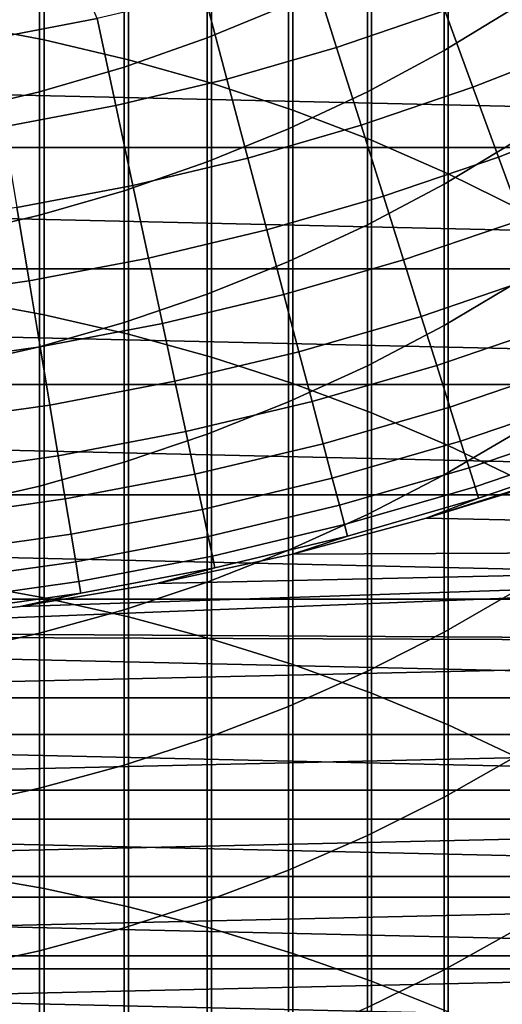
# Model space of a CAD drawing. Header units: metres. Extents: x -28 to 70, y -218 to 27.
# Tile 117 of 246: x 3.13 to 6.77, y -24.78 to -17.34. Entities that reach past the tile are written whole.
import ezdxf

# ---------------------------------------------------------------- set-up
doc = ezdxf.new("R2010")
doc.units = ezdxf.units.M
doc.layers.add('solid_10_261_002_XXX', color=7, linetype='CONTINUOUS')

msp = doc.modelspace()

# ---------------------------------------------------------------- linework, layer by layer
at = {"layer": 'solid_10_261_002_XXX'}
for points in [[(21.332174, -17.354755, -5), (-22.099781, -16.366096, -5), (-22.821917, -15.343076, -5), (22.099781, -16.366096, -5)], [(2.661086, -15.348822, 425.000336), (2.661086, -17.368933, 427.2854), (3.310761, -17.493061, 427.172607), (3.310761, -15.475986, 424.890961)], [(3.310761, -15.475986, 424.890961), (3.310761, -17.493061, 427.172607), (3.949999, -17.643982, 427.035461), (3.949999, -15.630595, 424.757996)], [(3.949999, -15.630595, 424.757996), (3.949999, -17.643982, 427.035461), (4.576783, -17.821217, 426.87442), (4.576783, -15.812163, 424.601837)], [(4.576783, -15.812163, 424.601837), (4.576783, -17.821217, 426.87442), (5.189138, -18.024208, 426.689941), (5.189138, -16.020117, 424.423004)], [(5.189138, -16.020117, 424.423004), (5.189138, -18.024208, 426.689941), (5.785134, -18.252317, 426.482666), (5.785134, -16.253801, 424.222046)], [(5.785134, -16.253801, 424.222046), (5.785134, -18.252317, 426.482666), (6.362891, -18.504822, 426.253235), (6.362891, -16.51248, 423.999573)], [(6.891044, -16.282497, 385.876373), (6.891044, -17.233597, 388.150513), (6.332219, -17.57423, 388.002563), (6.332219, -16.627045, 385.737762)], [(20.520069, -18.307835, -5), (-21.332174, -17.354755, -5), (-22.099781, -16.366096, -5), (21.332174, -17.354755, -5)], [(5.156505, -16.347614, 383.223358), (5.156505, -17.226223, 385.496735), (4.543321, -17.478964, 385.395081), (4.543321, -16.603039, 383.128632)], [(6.362891, -16.51248, 423.999573), (6.362891, -18.504822, 426.253235), (6.920588, -18.78093, 426.00235), (6.920588, -16.795338, 423.756317)], [(2.895965, -17.48745, 160.683807), (3.712458, -17.332489, 160.683807), (3.422075, -16.652008, 162.026337), (2.999136, -16.733355, 162.026337)], [(4.543321, -16.603039, 383.128632), (4.543321, -17.478964, 385.395081), (3.915814, -17.699377, 385.306396), (3.915814, -16.82579, 383.046021)], [(5.520988, -17.550182, 159.312195), (6.337537, -17.272112, 159.312195), (6.105887, -16.640783, 160.683807), (5.319185, -16.908689, 160.683807)], [(6.332219, -16.627045, 385.737762), (6.332219, -17.57423, 388.002563), (5.753431, -17.885559, 387.86734), (5.753431, -16.941952, 385.611084)], [(3.915814, -16.82579, 383.046021), (3.915814, -17.699377, 385.306396), (3.275962, -17.886768, 385.231018), (3.275962, -17.015171, 382.9758)], [(4.692303, -17.789675, 159.312195), (5.520988, -17.550182, 159.312195), (5.319185, -16.908689, 160.683807), (4.520791, -17.139427, 160.683807)], [(5.753431, -16.941952, 385.611084), (5.753431, -17.885559, 387.86734), (5.156505, -18.166601, 387.74527), (5.156505, -17.226223, 385.496735)], [(6.550261, -17.851864, 157.914993), (7.379819, -17.525217, 157.914993), (7.140154, -16.956074, 159.312195), (6.337537, -17.272112, 159.312195)], [(3.275962, -17.015171, 382.9758), (3.275962, -17.886768, 385.231018), (2.625782, -18.040546, 385.169159), (2.625782, -17.17058, 382.918152)], [(3.853304, -17.990061, 159.312195), (4.692303, -17.789675, 159.312195), (4.520791, -17.139427, 160.683807), (3.712458, -17.332489, 160.683807)], [(5.156505, -17.226223, 385.496735), (5.156505, -18.166601, 387.74527), (4.543321, -18.416471, 387.636719), (4.543321, -17.478964, 385.395081)], [(6.891044, -17.233597, 388.150513), (6.891044, -18.24646, 390.397858), (6.332219, -18.582926, 390.240662), (6.332219, -17.57423, 388.002563)], [(3.005834, -18.1509, 159.312195), (3.853304, -17.990061, 159.312195), (3.712458, -17.332489, 160.683807), (2.895965, -17.48745, 160.683807)], [(5.706304, -18.139267, 157.914993), (6.550261, -17.851864, 157.914993), (6.337537, -17.272112, 159.312195), (5.520988, -17.550182, 159.312195)], [(20.520069, -18.307835, -5), (-20.520069, -18.307835, -5), (-21.332174, -17.354755, -5)], [(2.661086, -17.368933, 427.2854), (2.661086, -19.450706, 429.514435), (3.310761, -19.571709, 429.398285), (3.310761, -17.493061, 427.172607)], [(4.543321, -17.478964, 385.395081), (4.543321, -18.416471, 387.636719), (3.915814, -18.63438, 387.542084), (3.915814, -17.699377, 385.306396)], [(3.310761, -17.493061, 427.172607), (3.310761, -19.571709, 429.398285), (3.949999, -19.718826, 429.25708), (3.949999, -17.643982, 427.035461)], [(4.849804, -18.386797, 157.914993), (5.706304, -18.139267, 157.914993), (5.520988, -17.550182, 159.312195), (4.692303, -17.789675, 159.312195)], [(6.743725, -18.379122, 156.494385), (7.597784, -18.042828, 156.494385), (7.379819, -17.525217, 157.914993), (6.550261, -17.851864, 157.914993)], [(6.332219, -17.57423, 388.002563), (6.332219, -18.582926, 390.240662), (5.753431, -18.890444, 390.096954), (5.753431, -17.885559, 387.86734)], [(3.915814, -17.699377, 385.306396), (3.915814, -18.63438, 387.542084), (3.275962, -18.819643, 387.461609), (3.275962, -17.886768, 385.231018)], [(3.949999, -17.643982, 427.035461), (3.949999, -19.718826, 429.25708), (4.576783, -19.891596, 429.091248), (4.576783, -17.821217, 426.87442)], [(3.982643, -18.59391, 157.914993), (4.849804, -18.386797, 157.914993), (4.692303, -17.789675, 159.312195), (3.853304, -17.990061, 159.312195)], [(4.576783, -17.821217, 426.87442), (4.576783, -19.891596, 429.091248), (5.189138, -20.089474, 428.901306), (5.189138, -18.024208, 426.689941)], [(5.874842, -18.675014, 156.494385), (6.743725, -18.379122, 156.494385), (6.550261, -17.851864, 157.914993), (5.706304, -18.139267, 157.914993)], [(3.275962, -17.886768, 385.231018), (3.275962, -18.819643, 387.461609), (2.625782, -18.971672, 387.395569), (2.625782, -18.040546, 385.169159)], [(5.753431, -17.885559, 387.86734), (5.753431, -18.890444, 390.096954), (5.156505, -19.168047, 389.967255), (5.156505, -18.166601, 387.74527)], [(3.106727, -18.760149, 157.914993), (3.982643, -18.59391, 157.914993), (3.853304, -17.990061, 159.312195), (3.005834, -18.1509, 159.312195)], [(5.189138, -18.024208, 426.689941), (5.189138, -20.089474, 428.901306), (5.785134, -20.311834, 428.687866), (5.785134, -18.252317, 426.482666)], [(6.917624, -18.85306, 155.052612), (7.793706, -18.508095, 155.052612), (7.597784, -18.042828, 156.494385), (6.743725, -18.379122, 156.494385)], [(4.993044, -18.929857, 156.494385), (5.874842, -18.675014, 156.494385), (5.706304, -18.139267, 157.914993), (4.849804, -18.386797, 157.914993)], [(5.156505, -18.166601, 387.74527), (5.156505, -19.168047, 389.967255), (4.543321, -19.414858, 389.851929), (4.543321, -18.416471, 387.636719)], [(5.785134, -18.252317, 426.482666), (5.785134, -20.311834, 428.687866), (6.362891, -20.55798, 428.45163), (6.362891, -18.504822, 426.253235)], [(6.891044, -18.24646, 390.397858), (6.891044, -19.32033, 392.616699), (6.332219, -19.652376, 392.450348), (6.332219, -18.582926, 390.240662)], [(19.665449, -19.222879, -5), (-19.665449, -19.222879, -5), (-20.520069, -18.307835, -5)], [(20.520069, -18.307835, -5), (19.665449, -19.222879, -5), (-20.520069, -18.307835, -5)], [(6.026335, -19.156584, 155.052612), (6.917624, -18.85306, 155.052612), (6.743725, -18.379122, 156.494385), (5.874842, -18.675014, 156.494385)], [(4.543321, -18.416471, 387.636719), (4.543321, -19.414858, 389.851929), (3.915814, -19.6301, 389.751373), (3.915814, -18.63438, 387.542084)], [(4.100271, -19.143085, 156.494385), (4.993044, -18.929857, 156.494385), (4.849804, -18.386797, 157.914993), (3.982643, -18.59391, 157.914993)], [(6.362891, -18.504822, 426.253235), (6.362891, -20.55798, 428.45163), (6.920588, -20.827129, 428.193268), (6.920588, -18.78093, 426.00235)], [(3.198485, -19.314234, 156.494385), (4.100271, -19.143085, 156.494385), (3.982643, -18.59391, 157.914993), (3.106727, -18.760149, 157.914993)], [(6.332219, -18.582926, 390.240662), (6.332219, -19.652376, 392.450348), (5.753431, -19.955856, 392.298309), (5.753431, -18.890444, 390.096954)], [(3.915814, -18.63438, 387.542084), (3.915814, -19.6301, 389.751373), (3.275962, -19.813095, 389.665863), (3.275962, -18.819643, 387.461609)], [(5.121799, -19.417995, 155.052612), (6.026335, -19.156584, 155.052612), (5.874842, -18.675014, 156.494385), (4.993044, -18.929857, 156.494385)], [(2.289667, -19.442926, 156.494385), (3.198485, -19.314234, 156.494385), (3.106727, -18.760149, 157.914993), (2.223981, -18.885149, 157.914993)], [(3.275962, -18.819643, 387.461609), (3.275962, -19.813095, 389.665863), (2.625782, -19.963264, 389.595703), (2.625782, -18.971672, 387.395569)], [(5.753431, -18.890444, 390.096954), (5.753431, -19.955856, 392.298309), (5.156505, -20.229813, 392.161072), (5.156505, -19.168047, 389.967255)], [(6.160545, -19.583214, 153.591949), (7.071683, -19.27293, 153.591949), (6.917624, -18.85306, 155.052612), (6.026335, -19.156584, 155.052612)], [(4.206004, -19.636724, 155.052612), (5.121799, -19.417995, 155.052612), (4.993044, -18.929857, 156.494385), (4.100271, -19.143085, 156.494385)], [(3.280963, -19.812286, 155.052612), (4.206004, -19.636724, 155.052612), (4.100271, -19.143085, 156.494385), (3.198485, -19.314234, 156.494385)], [(5.156505, -19.168047, 389.967255), (5.156505, -20.229813, 392.161072), (4.543321, -20.473381, 392.039062), (4.543321, -19.414858, 389.851929)], [(5.235865, -19.850449, 153.591949), (6.160545, -19.583214, 153.591949), (6.026335, -19.156584, 155.052612), (5.121799, -19.417995, 155.052612)], [(18.770296, -20.097898, -5), (-18.770296, -20.097898, -5), (-19.665449, -19.222879, -5)], [(19.665449, -19.222879, -5), (18.770296, -20.097898, -5), (-19.665449, -19.222879, -5)], [(6.277262, -19.954233, 152.1147), (7.205662, -19.638073, 152.1147), (7.071683, -19.27293, 153.591949), (6.160545, -19.583214, 153.591949)], [(2.34871, -19.944296, 155.052612), (3.280963, -19.812286, 155.052612), (3.198485, -19.314234, 156.494385), (2.289667, -19.442926, 156.494385)], [(6.891044, -19.32033, 392.616699), (6.891044, -20.454407, 394.805359), (6.332219, -20.781786, 394.630005), (6.332219, -19.652376, 392.450348)], [(4.543321, -19.414858, 389.851929), (4.543321, -20.473381, 392.039062), (3.915814, -20.685797, 391.932648), (3.915814, -19.6301, 389.751373)], [(4.299675, -20.074047, 153.591949), (5.235865, -19.850449, 153.591949), (5.121799, -19.417995, 155.052612), (4.206004, -19.636724, 155.052612)], [(2.661086, -19.450706, 429.514435), (2.661086, -21.592588, 431.68576), (3.310761, -21.710373, 431.566376), (3.310761, -19.571709, 429.398285)], [(3.915814, -19.6301, 389.751373), (3.915814, -20.685797, 391.932648), (3.275962, -20.866388, 391.842194), (3.275962, -19.813095, 389.665863)], [(3.354033, -20.253519, 153.591949), (4.299675, -20.074047, 153.591949), (4.206004, -19.636724, 155.052612), (3.280963, -19.812286, 155.052612)], [(3.310761, -19.571709, 429.398285), (3.310761, -21.710373, 431.566376), (3.949999, -21.853579, 431.421173), (3.949999, -19.718826, 429.25708)], [(5.335063, -20.226532, 152.1147), (6.277262, -19.954233, 152.1147), (6.160545, -19.583214, 153.591949), (5.235865, -19.850449, 153.591949)], [(6.376301, -20.26906, 150.623184), (7.319349, -19.94791, 150.623184), (7.205662, -19.638073, 152.1147), (6.277262, -19.954233, 152.1147)], [(3.949999, -19.718826, 429.25708), (3.949999, -21.853579, 431.421173), (4.576783, -22.021755, 431.250702), (4.576783, -19.891596, 429.091248)], [(6.332219, -19.652376, 392.450348), (6.332219, -20.781786, 394.630005), (5.753431, -21.080999, 394.469757), (5.753431, -19.955856, 392.298309)], [(2.401018, -20.38847, 153.591949), (3.354033, -20.253519, 153.591949), (3.280963, -19.812286, 155.052612), (2.34871, -19.944296, 155.052612)], [(3.275962, -19.813095, 389.665863), (3.275962, -20.866388, 391.842194), (2.625782, -21.014585, 391.767944), (2.625782, -19.963264, 389.595703)], [(4.381135, -20.454367, 152.1147), (5.335063, -20.226532, 152.1147), (5.235865, -19.850449, 153.591949), (4.299675, -20.074047, 153.591949)], [(4.576783, -19.891596, 429.091248), (4.576783, -22.021755, 431.250702), (5.189138, -22.214371, 431.05542), (5.189138, -20.089474, 428.901306)], [(5.753431, -19.955856, 392.298309), (5.753431, -21.080999, 394.469757), (5.156505, -21.351105, 394.325073), (5.156505, -20.229813, 392.161072)], [(5.419236, -20.545654, 150.623184), (6.376301, -20.26906, 150.623184), (6.277262, -19.954233, 152.1147), (5.335063, -20.226532, 152.1147)], [(6.457506, -20.527197, 149.119751), (7.412565, -20.201958, 149.119751), (7.319349, -19.94791, 150.623184), (6.376301, -20.26906, 150.623184)], [(3.417578, -20.637239, 152.1147), (4.381135, -20.454367, 152.1147), (4.299675, -20.074047, 153.591949), (3.354033, -20.253519, 153.591949)], [(5.189138, -20.089474, 428.901306), (5.189138, -22.214371, 431.05542), (5.785134, -22.430819, 430.835999), (5.785134, -20.311834, 428.687866)], [(17.835821, -20.931631, -5), (-17.835821, -20.931631, -5), (-18.770296, -20.097898, -5)], [(18.770296, -20.097898, -5), (17.835821, -20.931631, -5), (-18.770296, -20.097898, -5)], [(4.450258, -20.777084, 150.623184), (5.419236, -20.545654, 150.623184), (5.335063, -20.226532, 152.1147), (4.381135, -20.454367, 152.1147)], [(5.156505, -20.229813, 392.161072), (5.156505, -21.351105, 394.325073), (4.543321, -21.591251, 394.196442), (4.543321, -20.473381, 392.039062)], [(6.52075, -20.728237, 147.606766), (7.485163, -20.399813, 147.606766), (7.412565, -20.201958, 149.119751), (6.457506, -20.527197, 149.119751)], [(2.446507, -20.774746, 152.1147), (3.417578, -20.637239, 152.1147), (3.354033, -20.253519, 153.591949), (2.401018, -20.38847, 153.591949)], [(5.488253, -20.807314, 149.119751), (6.457506, -20.527197, 149.119751), (6.376301, -20.26906, 150.623184), (5.419236, -20.545654, 150.623184)], [(5.785134, -20.311834, 428.687866), (5.785134, -22.430819, 430.835999), (6.362891, -22.670418, 430.593109), (6.362891, -20.55798, 428.45163)], [(3.471498, -20.962841, 150.623184), (4.450258, -20.777084, 150.623184), (4.381135, -20.454367, 152.1147), (3.417578, -20.637239, 152.1147)], [(6.891044, -20.454407, 394.805359), (6.891044, -21.647842, 396.962219), (6.332219, -21.97031, 396.778015), (6.332219, -20.781786, 394.630005)], [(6.565933, -20.871866, 146.086594), (7.537028, -20.541166, 146.086594), (7.485163, -20.399813, 147.606766), (6.52075, -20.728237, 147.606766)], [(4.543321, -20.473381, 392.039062), (4.543321, -21.591251, 394.196442), (3.915814, -21.80068, 394.08429), (3.915814, -20.685797, 391.932648)], [(5.542004, -21.011097, 147.606766), (6.52075, -20.728237, 147.606766), (6.457506, -20.527197, 149.119751), (5.488253, -20.807314, 149.119751)], [(4.506935, -21.041691, 149.119751), (5.488253, -20.807314, 149.119751), (5.419236, -20.545654, 150.623184), (4.450258, -20.777084, 150.623184)], [(16.558155, -21.326677), (17.511469, -20.551094), (7.195333, -20.790064), (6.198219, -21.108797)], [(6.362891, -20.55798, 428.45163), (6.362891, -22.670418, 430.593109), (6.920588, -22.932411, 430.327515), (6.920588, -20.827129, 428.193268)], [(6.592984, -20.957857, 144.561661), (7.56808, -20.625793, 144.561661), (7.537028, -20.541166, 146.086594), (6.565933, -20.871866, 146.086594)], [(2.485107, -21.102518, 150.623184), (3.471498, -20.962841, 150.623184), (3.417578, -20.637239, 152.1147), (2.446507, -20.774746, 152.1147)], [(3.915814, -20.685797, 391.932648), (3.915814, -21.80068, 394.08429), (3.275962, -21.978733, 393.988922), (3.275962, -20.866388, 391.842194)], [(6.198116, -21.108845, 143.052673), (7.195495, -20.790018, 143.052673), (7.56808, -20.625793, 144.561661), (6.592984, -20.957857, 144.561661)], [(5.580405, -21.156687, 146.086594), (6.565933, -20.871866, 146.086594), (6.52075, -20.728237, 147.606766), (5.542004, -21.011097, 147.606766)], [(7.278361, -20.761152, 119.754898), (7.195495, -20.790018, 143.052673), (6.198116, -21.108845, 143.052673), (7.179276, -20.795624, 119.128609)], [(3.515709, -21.229815, 149.119751), (4.506935, -21.041691, 149.119751), (4.450258, -20.777084, 150.623184), (3.471498, -20.962841, 150.623184)], [(4.551075, -21.24777, 147.606766), (5.542004, -21.011097, 147.606766), (5.488253, -20.807314, 149.119751), (4.506935, -21.041691, 149.119751)], [(6.332219, -20.781786, 394.630005), (6.332219, -21.97031, 396.778015), (5.753431, -22.265036, 396.609619), (5.753431, -21.080999, 394.469757)], [(6.8004, -20.922585, 114), (6.198116, -21.108845, 143.052673), (6.198219, -21.108797), (7.195333, -20.790064)], [(7.091478, -20.825727, 118.499405), (7.179276, -20.795624, 119.128609), (6.198116, -21.108845, 143.052673)], [(7.014679, -20.851721, 117.862259), (7.091478, -20.825727, 118.499405), (6.198116, -21.108845, 143.052673)], [(3.275962, -20.866388, 391.842194), (3.275962, -21.978733, 393.988922), (2.625782, -22.124846, 393.910645), (2.625782, -21.014585, 391.767944)], [(5.603396, -21.243849, 144.561661), (6.592984, -20.957857, 144.561661), (6.565933, -20.871866, 146.086594), (5.580405, -21.156687, 146.086594)], [(6.949021, -20.873693, 117.218285), (7.014679, -20.851721, 117.862259), (6.198116, -21.108845, 143.052673)], [(6.895319, -20.891495, 116.572754), (6.949021, -20.873693, 117.218285), (6.198116, -21.108845, 143.052673)], [(6.853613, -20.905214, 115.925072), (6.895319, -20.891495, 116.572754), (6.198116, -21.108845, 143.052673)], [(6.823878, -20.91494, 115.279854), (6.853613, -20.905214, 115.925072), (6.198116, -21.108845, 143.052673)], [(16.864799, -21.721592, -5), (-16.864799, -21.721592, -5), (-17.835821, -20.931631, -5)], [(17.835821, -20.931631, -5), (16.864799, -21.721592, -5), (-17.835821, -20.931631, -5)], [(2.516756, -21.371269, 149.119751), (3.515709, -21.229815, 149.119751), (3.471498, -20.962841, 150.623184), (2.485107, -21.102518, 150.623184)], [(5.186697, -21.379854, 143.052673), (6.198116, -21.108845, 143.052673), (6.592984, -20.957857, 144.561661), (5.603396, -21.243849, 144.561661)], [(6.806139, -20.920719, 114.638474), (6.823878, -20.91494, 115.279854), (6.198116, -21.108845, 143.052673)], [(6.8004, -20.922585, 114), (6.806139, -20.920719, 114.638474), (6.198116, -21.108845, 143.052673)], [(3.550142, -21.437737, 147.606766), (4.551075, -21.24777, 147.606766), (4.506935, -21.041691, 149.119751), (3.515709, -21.229815, 149.119751)], [(4.58261, -21.394999, 146.086594), (5.580405, -21.156687, 146.086594), (5.542004, -21.011097, 147.606766), (4.551075, -21.24777, 147.606766)], [(5.753431, -21.080999, 394.469757), (5.753431, -22.265036, 396.609619), (5.156505, -22.531088, 396.457642), (5.156505, -21.351105, 394.325073)], [(5.186649, -21.379866), (6.198219, -21.108797), (6.198116, -21.108845, 143.052673), (5.186697, -21.379854, 143.052673)], [(16.558155, -21.326677), (6.198219, -21.108797), (5.186649, -21.379866)], [(4.60149, -21.483145, 144.561661), (5.603396, -21.243849, 144.561661), (5.580405, -21.156687, 146.086594), (4.58261, -21.394999, 146.086594)], [(2.541404, -21.580576, 147.606766), (3.550142, -21.437737, 147.606766), (3.515709, -21.229815, 149.119751), (2.516756, -21.371269, 149.119751)], [(3.574741, -21.586281, 146.086594), (4.58261, -21.394999, 146.086594), (4.551075, -21.24777, 147.606766), (3.550142, -21.437737, 147.606766)], [(4.163527, -21.602432, 143.052673), (5.186697, -21.379854, 143.052673), (5.603396, -21.243849, 144.561661), (4.60149, -21.483145, 144.561661)], [(15.570041, -22.058407), (16.558155, -21.326677), (2.091062, -21.900391), (1.046891, -21.97506)], [(16.558155, -21.326677), (3.131092, -21.776041), (2.091062, -21.900391)], [(16.558155, -21.326677), (4.163459, -21.602425), (3.131092, -21.776041)], [(16.558155, -21.326677), (5.186649, -21.379866), (4.163459, -21.602425)], [(5.156505, -21.351105, 394.325073), (5.156505, -22.531088, 396.457642), (4.543321, -22.767632, 396.32251), (4.543321, -21.591251, 394.196442)], [(3.589469, -21.675215, 144.561661), (4.60149, -21.483145, 144.561661), (4.58261, -21.394999, 146.086594), (3.574741, -21.586281, 146.086594)], [(4.163459, -21.602425), (5.186649, -21.379866), (5.186697, -21.379854, 143.052673), (4.163527, -21.602432, 143.052673)], [(2.559014, -21.730112, 146.086594), (3.574741, -21.586281, 146.086594), (3.550142, -21.437737, 147.606766), (2.541404, -21.580576, 147.606766)], [(3.130926, -21.776072, 143.052673), (4.163527, -21.602432, 143.052673), (4.60149, -21.483145, 144.561661), (3.589469, -21.675215, 144.561661)], [(2.569557, -21.819637, 144.561661), (3.589469, -21.675215, 144.561661), (3.574741, -21.586281, 146.086594), (2.559014, -21.730112, 146.086594)], [(2.661086, -21.592588, 431.68576), (2.661086, -23.792982, 433.797791), (3.310761, -23.907461, 433.675201), (3.310761, -21.710373, 431.566376)], [(3.131092, -21.776041), (4.163459, -21.602425), (4.163527, -21.602432, 143.052673), (3.130926, -21.776072, 143.052673)], [(4.543321, -21.591251, 394.196442), (4.543321, -22.767632, 396.32251), (3.915814, -22.973919, 396.204651), (3.915814, -21.80068, 394.08429)], [(6.891044, -21.647842, 396.962219), (6.891044, -22.89975, 399.085693), (6.332219, -23.217064, 398.892731), (6.332219, -21.97031, 396.778015)], [(15.858781, -22.466619, -5), (-15.858781, -22.466619, -5), (-16.864799, -21.721592, -5)], [(16.864799, -21.721592, -5), (15.858781, -22.466619, -5), (-16.864799, -21.721592, -5)], [(2.091233, -21.900383, 143.052673), (3.130926, -21.776072, 143.052673), (3.589469, -21.675215, 144.561661), (2.569557, -21.819637, 144.561661)], [(3.310761, -21.710373, 431.566376), (3.310761, -23.907461, 433.675201), (3.949999, -24.046648, 433.526184), (3.949999, -21.853579, 431.421173)], [(2.091062, -21.900391), (3.131092, -21.776041), (3.130926, -21.776072, 143.052673), (2.091233, -21.900383, 143.052673)], [(3.915814, -21.80068, 394.08429), (3.915814, -22.973919, 396.204651), (3.275962, -23.1493, 396.104462), (3.275962, -21.978733, 393.988922)], [(3.949999, -21.853579, 431.421173), (3.949999, -24.046648, 433.526184), (4.576783, -24.210104, 433.351166), (4.576783, -22.021755, 431.250702)], [(-14.55013, -22.74407), (15.570041, -22.058407), (0, -22), (-15.570002, -22.058435)], [(15.570041, -22.058407), (1.046891, -21.97506), (0, -22)], [(3.275962, -21.978733, 393.988922), (3.275962, -23.1493, 396.104462), (2.625782, -23.293221, 396.022247), (2.625782, -22.124846, 393.910645)], [(4.576783, -22.021755, 431.250702), (4.576783, -24.210104, 433.351166), (5.189138, -24.397314, 433.150696), (5.189138, -22.214371, 431.05542)], [(6.332219, -21.97031, 396.778015), (6.332219, -23.217064, 398.892731), (5.753431, -23.50708, 398.71637), (5.753431, -22.265036, 396.609619)], [(-14.55013, -22.74407), (14.550171, -22.744045), (15.570041, -22.058407)], [(5.189138, -22.214371, 431.05542), (5.189138, -24.397314, 433.150696), (5.785134, -24.607689, 432.925446), (5.785134, -22.430819, 430.835999)], [(5.753431, -22.265036, 396.609619), (5.753431, -23.50708, 398.71637), (5.156505, -23.768881, 398.557159), (5.156505, -22.531088, 396.457642)], [(14.819594, -23.165253, -5), (-14.819594, -23.165253, -5), (-15.858781, -22.466619, -5)], [(15.858781, -22.466619, -5), (14.819594, -23.165253, -5), (-15.858781, -22.466619, -5)], [(5.785134, -22.430819, 430.835999), (5.785134, -24.607689, 432.925446), (6.362891, -24.840563, 432.676117), (6.362891, -22.670418, 430.593109)], [(5.156505, -22.531088, 396.457642), (5.156505, -23.768881, 398.557159), (4.543321, -24.001646, 398.415619), (4.543321, -22.767632, 396.32251)], [(6.362891, -22.670418, 430.593109), (6.362891, -24.840563, 432.676117), (6.920588, -25.095203, 432.403442), (6.920588, -22.932411, 430.327515)], [(-14.55013, -22.74407), (-13.499804, -23.382799), (14.550171, -22.744045)], [(-13.499804, -23.382799), (13.499846, -23.382774), (14.550171, -22.744045)], [(4.543321, -22.767632, 396.32251), (4.543321, -24.001646, 398.415619), (3.915814, -24.204636, 398.292175), (3.915814, -22.973919, 396.204651)], [(6.891044, -22.89975, 399.085693), (6.891044, -24.20919, 401.174194), (6.332219, -24.521116, 400.972626), (6.332219, -23.217064, 398.892731)], [(3.915814, -22.973919, 396.204651), (3.915814, -24.204636, 398.292175), (3.275962, -24.377214, 398.187225), (3.275962, -23.1493, 396.104462)], [(13.75016, -23.81559, -5), (-13.75016, -23.81559, -5), (-14.819594, -23.165253, -5)], [(14.819594, -23.165253, -5), (13.75016, -23.81559, -5), (-14.819594, -23.165253, -5)], [(3.275962, -23.1493, 396.104462), (3.275962, -24.377214, 398.187225), (2.625782, -24.518837, 398.101105), (2.625782, -23.293221, 396.022247)], [(6.332219, -23.217064, 398.892731), (6.332219, -24.521116, 400.972626), (5.753431, -24.806206, 400.788422), (5.753431, -23.50708, 398.71637)], [(-13.499804, -23.382799), (-12.421476, -23.973026), (13.499846, -23.382774)], [(-12.421476, -23.973026), (12.421518, -23.973003), (13.499846, -23.382774)], [(5.753431, -23.50708, 398.71637), (5.753431, -24.806206, 400.788422), (5.156505, -25.063562, 400.622101), (5.156505, -23.768881, 398.557159)], [(2.661086, -23.792982, 433.797791), (2.661086, -26.050243, 435.848938), (3.310761, -26.161331, 435.723267), (3.310761, -23.907461, 433.675201)], [(5.156505, -23.768881, 398.557159), (5.156505, -25.063562, 400.622101), (4.543321, -25.292372, 400.474274), (4.543321, -24.001646, 398.415619)], [(12.651799, -24.416838, -5), (-12.651799, -24.416838, -5), (-13.75016, -23.81559, -5)], [(13.75016, -23.81559, -5), (12.651799, -24.416838, -5), (-13.75016, -23.81559, -5)], [(3.310761, -23.907461, 433.675201), (3.310761, -26.161331, 435.723267), (3.949999, -26.296396, 435.570496), (3.949999, -24.046648, 433.526184)], [(-12.421476, -23.973026), (-11.317754, -24.513424), (12.421518, -23.973003)], [(-11.317754, -24.513424), (11.317797, -24.513405), (12.421518, -23.973003)], [(4.543321, -24.001646, 398.415619), (4.543321, -25.292372, 400.474274), (3.915814, -25.491915, 400.345306), (3.915814, -24.204636, 398.292175)], [(3.949999, -24.046648, 433.526184), (3.949999, -26.296396, 435.570496), (4.576783, -26.455011, 435.391083), (4.576783, -24.210104, 433.351166)], [(3.915814, -24.204636, 398.292175), (3.915814, -25.491915, 400.345306), (3.275962, -25.661564, 400.235687), (3.275962, -24.377214, 398.187225)], [(4.576783, -24.210104, 433.351166), (4.576783, -26.455011, 435.391083), (5.189138, -26.636675, 435.185577), (5.189138, -24.397314, 433.150696)], [(6.891044, -24.20919, 401.174194), (6.891044, -25.57519, 403.226135), (6.332219, -25.881493, 403.016113), (6.332219, -24.521116, 400.972626)], [(3.275962, -24.377214, 398.187225), (3.275962, -25.661564, 400.235687), (2.625782, -25.800781, 400.145752), (2.625782, -24.518837, 398.101105)], [(5.189138, -24.397314, 433.150696), (5.189138, -26.636675, 435.185577), (5.785134, -26.840818, 434.954651), (5.785134, -24.607689, 432.925446)], [(11.52733, -24.967373, -5), (-11.52733, -24.967373, -5), (-12.651799, -24.416838, -5)], [(12.651799, -24.416838, -5), (11.52733, -24.967373, -5), (-12.651799, -24.416838, -5)], [(-11.317754, -24.513424), (-10.189992, -25.003273), (11.317797, -24.513405)], [(-10.189992, -25.003273), (10.190036, -25.003256), (11.317797, -24.513405)], [(6.332219, -24.521116, 400.972626), (6.332219, -25.881493, 403.016113), (5.753431, -26.161444, 402.824188), (5.753431, -24.806206, 400.788422)], [(5.785134, -24.607689, 432.925446), (5.785134, -26.840818, 434.954651), (6.362891, -27.066795, 434.699036), (6.362891, -24.840563, 432.676117)]]:
    msp.add_3dface(points, dxfattribs=at)

doc.saveas('drawing.dxf')
